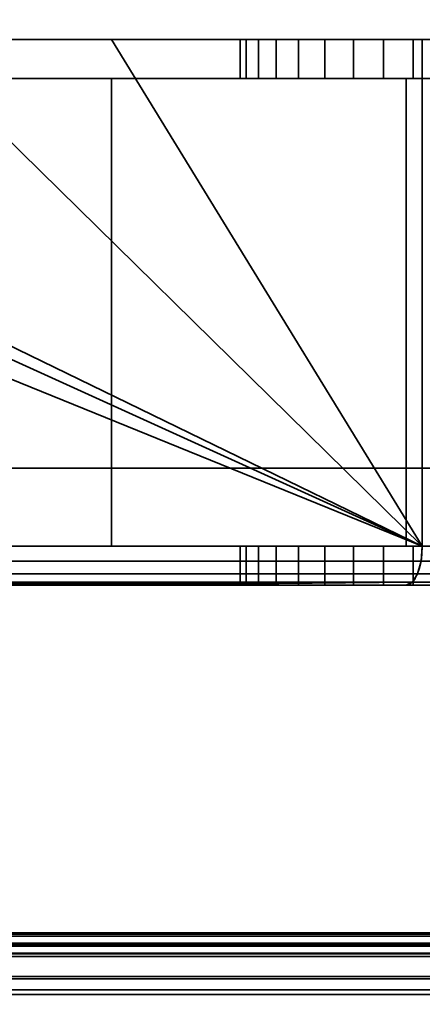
# Model space of a CAD drawing. Header units: millimetres. Extents: x -603 to 3703, y -120 to 193.
# Tile 79 of 256: x -334 to -324, y -49 to -23. Entities that reach past the tile are written whole.
import ezdxf

# ---------------------------------------------------------------- set-up
doc = ezdxf.new("R2010")
doc.units = ezdxf.units.MM
doc.layers.add('151', color=7, linetype='Continuous', true_color=0xffffff)

# ---------------------------------------------------------------- blocks, each defined once
blk = doc.blocks.new('UG_SURFACE_001')
at = {"layer": '151', "color": 252, "linetype": 'Continuous', "lineweight": 35}
for points in [[(602.5, -35, 2213), (602.5, 174.4, 2213), (-602.5, 174.4, 2213), (-602.5, -35, 2213)], [(-452.5, -35, 2063), (-452.5, 174.4, 2063), (452.5, 174.4, 2063), (452.5, -35, 2063)], [(602.5, -35, 2213), (-602.5, -35, 2213), (-452.5, -35, 2063), (452.5, -35, 2063)]]:
    blk.add_3dface(points, dxfattribs=at)
blk = doc.blocks.new('UG_SURFACE_008')
at = {"layer": '151', "color": 43, "linetype": 'Continuous', "lineweight": 35}
for points in [[(-409, -49, 2017), (409, -49, 2017), (409, 0, 2017), (-409, 0, 2017)], [(-409, -47), (-409, -2), (409, -2), (409, -47)], [(-409, -49, 2), (-409, -47), (409, -47), (409, -49, 2)]]:
    blk.add_3dface(points, dxfattribs=at)
blk = doc.blocks.new('UG_SURFACE_009')
at = {"layer": '151', "color": 252, "linetype": 'Continuous', "lineweight": 35}
for points in [[(-356.025, -24, 1167.5), (-406, -24, 1167.5), (-406, -37, 1167.5), (-324, -37, 1167.5)], [(-324, -37, 1002.5), (-406, -37, 1002.5), (-406, -24, 1002.5), (-356.025, -24, 1002.5)], [(-324, -37, 1167.5), (-352.625, -24, 1167.5), (-356.025, -24, 1167.5)], [(-324, -37, 1002.5), (-356.025, -24, 1002.5), (-352.625, -24, 1002.5)], [(-324, -37, 1167.5), (-350.75, -24, 1167.5), (-352.625, -24, 1167.5)], [(-324, -37, 1002.5), (-352.625, -24, 1002.5), (-350.75, -24, 1002.5)], [(-324, -37, 1167.5), (-337.25, -24, 1167.5), (-350.75, -24, 1167.5)], [(-324, -37, 1002.5), (-350.75, -24, 1002.5), (-337.25, -24, 1002.5)], [(-324, -37, 1167.5), (-331.975, -24, 1167.5), (-337.25, -24, 1167.5)], [(-324, -37, 1002.5), (-337.25, -24, 1002.5), (-331.975, -24, 1002.5)], [(-331.975, -24, 1091.25), (-337.25, -24, 1091.25), (-337.25, -24, 1099.071), (-336.639, -24, 1099.75)], [(-331.975, -24, 1013.575), (-337.25, -24, 1013.575), (-337.25, -24, 1026.71), (-336.393, -24, 1027.676)], [(-331.975, -24, 1033.975), (-335.689, -24, 1034.737), (-337.25, -24, 1037.42)], [(-337.25, -24, 1037.42), (-337.25, -24, 1058.875), (-331.975, -24, 1058.875), (-331.975, -24, 1033.975)], [(-335.916, -24, 1106.627), (-337.25, -24, 1108.937), (-337.25, -24, 1110.1), (-331.975, -24, 1110.1)], [(-337.25, -24, 1002.5), (-337.25, -24, 1013.575), (-331.975, -24, 1013.575), (-331.975, -24, 1002.5)], [(-337.25, -24, 1058.875), (-337.25, -24, 1091.25), (-331.975, -24, 1091.25), (-331.975, -24, 1058.875)], [(-337.25, -24, 1110.1), (-337.25, -24, 1128.75), (-331.975, -24, 1128.75), (-331.975, -24, 1110.1)], [(-337.25, -24, 1128.75), (-337.25, -24, 1167.5), (-331.975, -24, 1167.5), (-331.975, -24, 1128.75)], [(-331.975, -24, 1091.25), (-336.639, -24, 1099.75), (-335.547, -24, 1103.112)], [(-336.393, -24, 1027.676), (-335.293, -24, 1031.132), (-331.975, -24, 1033.975), (-331.975, -24, 1013.575)], [(-331.975, -24, 1110.1), (-331.975, -24, 1091.25), (-335.547, -24, 1103.112), (-335.916, -24, 1106.627)], [(-331.975, -24, 1033.975), (-335.605, -24, 1033.975), (-335.689, -24, 1034.737)], [(-335.293, -24, 1031.132), (-335.605, -24, 1033.975), (-331.975, -24, 1033.975)], [(-324, -37, 1167.5), (-324, -24, 1167.5), (-331.975, -24, 1167.5)], [(-331.975, -24, 1002.5), (-324, -24, 1002.5), (-324, -37, 1002.5)], [(-331.975, -24, 1091.25), (-331.975, -24, 1110.1), (-328.68, -24, 1104.387), (-328.519, -24, 1102.857)], [(-331.975, -24, 1110.1), (-327.175, -24, 1106.993), (-328.204, -24, 1105.85)], [(-328.204, -24, 1105.85), (-328.68, -24, 1104.387), (-331.975, -24, 1110.1)], [(-331.975, -24, 1110.1), (-318.15, -24, 1110.1), (-324.231, -24, 1107.619), (-325.769, -24, 1107.619)], [(-331.975, -24, 1091.25), (-327.75, -24, 1101.524), (-326.505, -24, 1100.62)], [(-325.769, -24, 1107.619), (-327.175, -24, 1106.993), (-331.975, -24, 1110.1)], [(-328.519, -24, 1102.857), (-327.75, -24, 1101.524), (-331.975, -24, 1091.25)], [(-326.505, -24, 1100.62), (-325, -24, 1100.3), (-318.15, -24, 1091.25), (-331.975, -24, 1091.25)], [(-331.975, -24, 1013.575), (-331.975, -24, 1033.975), (-328.68, -24, 1023.887), (-328.519, -24, 1022.357)], [(-331.975, -24, 1033.975), (-327.175, -24, 1026.493), (-328.204, -24, 1025.35)], [(-328.204, -24, 1025.35), (-328.68, -24, 1023.887), (-331.975, -24, 1033.975)], [(-331.975, -24, 1033.975), (-318.15, -24, 1033.975), (-324.231, -24, 1027.119), (-325.769, -24, 1027.119)], [(-331.975, -24, 1013.575), (-327.75, -24, 1021.024), (-326.505, -24, 1020.12)], [(-325.769, -24, 1027.119), (-327.175, -24, 1026.493), (-331.975, -24, 1033.975)], [(-328.519, -24, 1022.357), (-327.75, -24, 1021.024), (-331.975, -24, 1013.575)], [(-326.505, -24, 1020.12), (-325, -24, 1019.8), (-318.15, -24, 1013.575), (-331.975, -24, 1013.575)], [(-331.975, -24, 1013.575), (-318.15, -24, 1013.575), (-318.15, -24, 1008.35), (-324, -24, 1002.5)], [(-331.975, -24, 1128.75), (-331.975, -24, 1167.5), (-324, -24, 1167.5)], [(-324, -24, 1167.5), (-318.15, -24, 1161.65), (-318.15, -24, 1128.75), (-331.975, -24, 1128.75)], [(-324, -24, 1002.5), (-331.975, -24, 1002.5), (-331.975, -24, 1013.575)], [(-331.975, -24, 1033.975), (-331.975, -24, 1058.875), (-318.15, -24, 1058.875), (-318.15, -24, 1033.975)], [(-331.975, -24, 1058.875), (-331.975, -24, 1091.25), (-318.15, -24, 1091.25), (-318.15, -24, 1058.875)], [(-331.975, -24, 1110.1), (-331.975, -24, 1128.75), (-318.15, -24, 1128.75), (-318.15, -24, 1110.1)], [(-328.68, -24, 1104.387), (-328.68, -25, 1104.387), (-328.519, -25, 1102.857), (-328.519, -24, 1102.857)], [(-328.204, -24, 1105.85), (-328.204, -25, 1105.85), (-328.68, -25, 1104.387), (-328.68, -24, 1104.387)], [(-328.68, -24, 1023.887), (-328.68, -25, 1023.887), (-328.519, -25, 1022.357), (-328.519, -24, 1022.357)], [(-328.204, -24, 1025.35), (-328.204, -25, 1025.35), (-328.68, -25, 1023.887), (-328.68, -24, 1023.887)], [(-328.519, -24, 1102.857), (-328.519, -25, 1102.857), (-327.75, -25, 1101.524), (-327.75, -24, 1101.524)], [(-328.519, -24, 1022.357), (-328.519, -25, 1022.357), (-327.75, -25, 1021.024), (-327.75, -24, 1021.024)], [(-327.175, -24, 1106.993), (-327.175, -25, 1106.993), (-328.204, -25, 1105.85), (-328.204, -24, 1105.85)], [(-327.175, -24, 1026.493), (-327.175, -25, 1026.493), (-328.204, -25, 1025.35), (-328.204, -24, 1025.35)], [(-327.75, -24, 1101.524), (-327.75, -25, 1101.524), (-326.505, -25, 1100.62), (-326.505, -24, 1100.62)], [(-327.75, -24, 1021.024), (-327.75, -25, 1021.024), (-326.505, -25, 1020.12), (-326.505, -24, 1020.12)], [(-325.769, -24, 1107.619), (-325.769, -25, 1107.619), (-327.175, -25, 1106.993), (-327.175, -24, 1106.993)], [(-325.769, -24, 1027.119), (-325.769, -25, 1027.119), (-327.175, -25, 1026.493), (-327.175, -24, 1026.493)], [(-326.505, -24, 1100.62), (-326.505, -25, 1100.62), (-325, -25, 1100.3), (-325, -24, 1100.3)], [(-326.505, -24, 1020.12), (-326.505, -25, 1020.12), (-325, -25, 1019.8), (-325, -24, 1019.8)], [(-324.231, -24, 1107.619), (-324.231, -25, 1107.619), (-325.769, -25, 1107.619), (-325.769, -24, 1107.619)], [(-324.231, -24, 1027.119), (-324.231, -25, 1027.119), (-325.769, -25, 1027.119), (-325.769, -24, 1027.119)], [(-318.15, -24, 1091.25), (-325, -24, 1100.3), (-323.495, -24, 1100.62)], [(-318.15, -24, 1013.575), (-325, -24, 1019.8), (-323.495, -24, 1020.12)], [(-325, -24, 1100.3), (-325, -25, 1100.3), (-323.495, -25, 1100.62), (-323.495, -24, 1100.62)], [(-325, -24, 1019.8), (-325, -25, 1019.8), (-323.495, -25, 1020.12), (-323.495, -24, 1020.12)], [(-322.825, -24, 1026.493), (-324.231, -24, 1027.119), (-318.15, -24, 1033.975)], [(-322.825, -24, 1106.993), (-324.231, -24, 1107.619), (-318.15, -24, 1110.1)], [(-322.825, -24, 1106.993), (-322.825, -25, 1106.993), (-324.231, -25, 1107.619), (-324.231, -24, 1107.619)], [(-322.825, -24, 1026.493), (-322.825, -25, 1026.493), (-324.231, -25, 1027.119), (-324.231, -24, 1027.119)], [(-318.15, -24, 1161.65), (-324, -24, 1167.5), (-324, -37, 1167.5), (-315, -37, 1158.5)], [(-315, -37, 1011.5), (-324, -37, 1002.5), (-324, -24, 1002.5), (-318.15, -24, 1008.35)], [(-339.25, -37, 1003.5), (-331.975, -37, 1003.5), (-331.975, -25, 1003.5), (-337.25, -25, 1003.5)], [(-337.25, -25, 1166.5), (-331.975, -25, 1166.5), (-331.975, -37, 1166.5), (-339.25, -37, 1166.5)], [(-331.975, -25, 1110.1), (-337.25, -25, 1110.1), (-337.25, -25, 1108.937), (-335.916, -25, 1106.627)], [(-331.975, -25, 1033.975), (-331.975, -25, 1058.875), (-337.25, -25, 1058.875), (-337.25, -25, 1037.42)], [(-337.25, -25, 1037.42), (-335.689, -25, 1034.737), (-331.975, -25, 1033.975)], [(-336.393, -25, 1027.676), (-337.25, -25, 1026.71), (-337.25, -25, 1013.575), (-331.975, -25, 1013.575)], [(-336.639, -25, 1099.75), (-337.25, -25, 1099.071), (-337.25, -25, 1091.25), (-331.975, -25, 1091.25)], [(-331.975, -25, 1003.5), (-331.975, -25, 1013.575), (-337.25, -25, 1013.575), (-337.25, -25, 1003.5)], [(-331.975, -25, 1058.875), (-331.975, -25, 1091.25), (-337.25, -25, 1091.25), (-337.25, -25, 1058.875)], [(-331.975, -25, 1110.1), (-331.975, -25, 1128.75), (-337.25, -25, 1128.75), (-337.25, -25, 1110.1)], [(-331.975, -25, 1128.75), (-331.975, -25, 1166.5), (-337.25, -25, 1166.5), (-337.25, -25, 1128.75)], [(-335.547, -25, 1103.112), (-336.639, -25, 1099.75), (-331.975, -25, 1091.25)], [(-331.975, -25, 1013.575), (-331.975, -25, 1033.975), (-335.293, -25, 1031.132), (-336.393, -25, 1027.676)], [(-331.975, -25, 1091.25), (-331.975, -25, 1110.1), (-335.916, -25, 1106.627), (-335.547, -25, 1103.112)], [(-335.689, -25, 1034.737), (-335.605, -25, 1033.975), (-331.975, -25, 1033.975)], [(-331.975, -25, 1033.975), (-335.605, -25, 1033.975), (-335.293, -25, 1031.132)], [(-331.975, -37, 1003.5), (-324.414, -37, 1003.5), (-324.414, -25, 1003.5), (-331.975, -25, 1003.5)], [(-331.975, -25, 1166.5), (-324.414, -25, 1166.5), (-324.414, -37, 1166.5), (-331.975, -37, 1166.5)], [(-318.65, -25, 1110.1), (-331.975, -25, 1110.1), (-325.769, -25, 1107.619), (-324.231, -25, 1107.619)], [(-331.975, -25, 1110.1), (-327.175, -25, 1106.993), (-325.769, -25, 1107.619)], [(-331.975, -25, 1110.1), (-328.68, -25, 1104.387), (-328.204, -25, 1105.85)], [(-331.975, -25, 1091.25), (-327.75, -25, 1101.524), (-328.519, -25, 1102.857)], [(-328.519, -25, 1102.857), (-328.68, -25, 1104.387), (-331.975, -25, 1110.1), (-331.975, -25, 1091.25)], [(-328.204, -25, 1105.85), (-327.175, -25, 1106.993), (-331.975, -25, 1110.1)], [(-331.975, -25, 1091.25), (-318.65, -25, 1091.25), (-325, -25, 1100.3), (-326.505, -25, 1100.62)], [(-326.505, -25, 1100.62), (-327.75, -25, 1101.524), (-331.975, -25, 1091.25)], [(-318.65, -25, 1033.975), (-331.975, -25, 1033.975), (-325.769, -25, 1027.119), (-324.231, -25, 1027.119)], [(-331.975, -25, 1033.975), (-327.175, -25, 1026.493), (-325.769, -25, 1027.119)], [(-331.975, -25, 1033.975), (-328.68, -25, 1023.887), (-328.204, -25, 1025.35)], [(-331.975, -25, 1013.575), (-327.75, -25, 1021.024), (-328.519, -25, 1022.357)], [(-328.519, -25, 1022.357), (-328.68, -25, 1023.887), (-331.975, -25, 1033.975), (-331.975, -25, 1013.575)], [(-328.204, -25, 1025.35), (-327.175, -25, 1026.493), (-331.975, -25, 1033.975)], [(-331.975, -25, 1013.575), (-318.65, -25, 1013.575), (-325, -25, 1019.8), (-326.505, -25, 1020.12)], [(-326.505, -25, 1020.12), (-327.75, -25, 1021.024), (-331.975, -25, 1013.575)], [(-331.975, -25, 1128.75), (-318.65, -25, 1128.75), (-318.65, -25, 1160.736), (-324.414, -25, 1166.5)], [(-331.975, -25, 1013.575), (-331.975, -25, 1003.5), (-324.414, -25, 1003.5)], [(-324.414, -25, 1003.5), (-318.65, -25, 1009.264), (-318.65, -25, 1013.575), (-331.975, -25, 1013.575)], [(-324.414, -25, 1166.5), (-331.975, -25, 1166.5), (-331.975, -25, 1128.75)], [(-318.65, -25, 1033.975), (-318.65, -25, 1058.875), (-331.975, -25, 1058.875), (-331.975, -25, 1033.975)], [(-318.65, -25, 1058.875), (-318.65, -25, 1091.25), (-331.975, -25, 1091.25), (-331.975, -25, 1058.875)], [(-318.65, -25, 1110.1), (-318.65, -25, 1128.75), (-331.975, -25, 1128.75), (-331.975, -25, 1110.1)], [(-323.495, -25, 1020.12), (-325, -25, 1019.8), (-318.65, -25, 1013.575)], [(-323.495, -25, 1100.62), (-325, -25, 1100.3), (-318.65, -25, 1091.25)], [(-318.65, -25, 1009.264), (-324.414, -25, 1003.5), (-324.414, -37, 1003.5), (-318.65, -37, 1009.264)], [(-318.65, -37, 1160.736), (-324.414, -37, 1166.5), (-324.414, -25, 1166.5), (-318.65, -25, 1160.736)], [(-324.231, -25, 1107.619), (-322.825, -25, 1106.993), (-318.65, -25, 1110.1)], [(-324.231, -25, 1027.119), (-322.825, -25, 1026.493), (-318.65, -25, 1033.975)], [(-324, -37, 1167.5), (-406, -37, 1167.5), (-406, -37.383, 1167.424), (-324.032, -37.383, 1167.424)], [(-324.032, -37.383, 1002.576), (-406, -37.383, 1002.576), (-406, -37, 1002.5), (-324, -37, 1002.5)], [(-331.975, -37, 1126.75), (-339.25, -37, 1126.75), (-339.25, -37, 1148.446), (-339.245, -37, 1148.455)], [(-331.975, -37, 1003.5), (-339.25, -37, 1003.5), (-339.25, -37, 1010.479), (-339.196, -37, 1010.56)], [(-339.027, -37, 1082.523), (-339.25, -37, 1083.208), (-339.25, -37, 1093.25), (-331.975, -37, 1093.25)], [(-339.027, -37, 1150.523), (-339.25, -37, 1151.208), (-339.25, -37, 1166.5), (-331.975, -37, 1166.5)], [(-331.975, -37, 1126.75), (-331.975, -37, 1108.1), (-339.25, -37, 1108.1), (-339.25, -37, 1126.75)], [(-331.975, -37, 1108.1), (-331.975, -37, 1099.9), (-339.25, -37, 1099.9), (-339.25, -37, 1108.1)], [(-331.975, -37, 1099.9), (-331.975, -37, 1093.25), (-339.25, -37, 1093.25), (-339.25, -37, 1099.9)], [(-339.245, -37, 1148.455), (-339.027, -37, 1150.523), (-331.975, -37, 1166.5), (-331.975, -37, 1126.75)], [(-335.689, -37, 1034.737), (-337.513, -37, 1037.872), (-339.245, -37, 1080.455), (-331.975, -37, 1033.975)], [(-339.245, -37, 1080.455), (-339.027, -37, 1082.523), (-331.975, -37, 1093.25), (-331.975, -37, 1033.975)], [(-331.975, -37, 1013.575), (-331.975, -37, 1003.5), (-339.196, -37, 1010.56), (-338.8, -37, 1012.55)], [(-331.975, -37, 1013.575), (-338.8, -37, 1013.575), (-338.8, -37, 1024.963), (-336.393, -37, 1027.676)], [(-338.8, -37, 1012.55), (-338.8, -37, 1013.575), (-331.975, -37, 1013.575)], [(-331.975, -37, 1033.975), (-331.975, -37, 1013.575), (-336.393, -37, 1027.676), (-335.293, -37, 1031.132)], [(-331.975, -37, 1033.975), (-335.605, -37, 1033.975), (-335.689, -37, 1034.737)], [(-335.293, -37, 1031.132), (-335.605, -37, 1033.975), (-331.975, -37, 1033.975)], [(-331.975, -37, 1013.575), (-331.975, -37, 1033.975), (-328.68, -37, 1023.887), (-328.519, -37, 1022.357)], [(-331.975, -37, 1033.975), (-327.175, -37, 1026.493), (-328.204, -37, 1025.35)], [(-328.204, -37, 1025.35), (-328.68, -37, 1023.887), (-331.975, -37, 1033.975)], [(-331.975, -37, 1033.975), (-318.65, -37, 1033.975), (-325, -37, 1027.2), (-325.769, -37, 1027.119)], [(-331.975, -37, 1013.575), (-327.75, -37, 1021.024), (-326.505, -37, 1020.12)], [(-325.769, -37, 1027.119), (-327.175, -37, 1026.493), (-331.975, -37, 1033.975)], [(-328.519, -37, 1022.357), (-327.75, -37, 1021.024), (-331.975, -37, 1013.575)], [(-326.505, -37, 1020.12), (-325, -37, 1019.8), (-318.65, -37, 1013.575), (-331.975, -37, 1013.575)], [(-331.975, -37, 1099.9), (-331.975, -37, 1108.1), (-328.68, -37, 1104.387), (-328.519, -37, 1102.857)], [(-331.975, -37, 1108.1), (-327.175, -37, 1106.993), (-328.204, -37, 1105.85)], [(-331.975, -37, 1108.1), (-318.65, -37, 1108.1), (-325, -37, 1107.7)], [(-331.975, -37, 1099.9), (-326.505, -37, 1100.62), (-325, -37, 1100.3)], [(-328.204, -37, 1105.85), (-328.68, -37, 1104.387), (-331.975, -37, 1108.1)], [(-325, -37, 1107.7), (-325.769, -37, 1107.619), (-331.975, -37, 1108.1)], [(-331.975, -37, 1099.9), (-327.75, -37, 1101.524), (-326.505, -37, 1100.62)], [(-325.769, -37, 1107.619), (-327.175, -37, 1106.993), (-331.975, -37, 1108.1)], [(-328.519, -37, 1102.857), (-327.75, -37, 1101.524), (-331.975, -37, 1099.9)], [(-325, -37, 1100.3), (-318.65, -37, 1099.9), (-331.975, -37, 1099.9)], [(-331.975, -37, 1166.5), (-324.414, -37, 1166.5), (-318.65, -37, 1160.736)], [(-331.975, -37, 1013.575), (-318.65, -37, 1013.575), (-318.65, -37, 1009.264), (-324.414, -37, 1003.5)], [(-324.414, -37, 1003.5), (-331.975, -37, 1003.5), (-331.975, -37, 1013.575)], [(-318.65, -37, 1160.736), (-318.65, -37, 1126.75), (-331.975, -37, 1126.75), (-331.975, -37, 1166.5)], [(-318.65, -37, 1126.75), (-318.65, -37, 1108.1), (-331.975, -37, 1108.1), (-331.975, -37, 1126.75)], [(-318.65, -37, 1099.9), (-318.65, -37, 1093.25), (-331.975, -37, 1093.25), (-331.975, -37, 1099.9)], [(-318.65, -37, 1093.25), (-318.65, -37, 1033.975), (-331.975, -37, 1033.975), (-331.975, -37, 1093.25)], [(-328.68, -37, 1104.387), (-328.68, -38, 1104.387), (-328.519, -38, 1102.857), (-328.519, -37, 1102.857)], [(-328.204, -37, 1105.85), (-328.204, -38, 1105.85), (-328.68, -38, 1104.387), (-328.68, -37, 1104.387)], [(-328.68, -37, 1023.887), (-328.68, -38, 1023.887), (-328.519, -38, 1022.357), (-328.519, -37, 1022.357)], [(-328.204, -37, 1025.35), (-328.204, -38, 1025.35), (-328.68, -38, 1023.887), (-328.68, -37, 1023.887)], [(-328.519, -37, 1102.857), (-328.519, -38, 1102.857), (-327.75, -38, 1101.524), (-327.75, -37, 1101.524)], [(-328.519, -37, 1022.357), (-328.519, -38, 1022.357), (-327.75, -38, 1021.024), (-327.75, -37, 1021.024)], [(-327.175, -37, 1106.993), (-327.175, -38, 1106.993), (-328.204, -38, 1105.85), (-328.204, -37, 1105.85)], [(-327.175, -37, 1026.493), (-327.175, -38, 1026.493), (-328.204, -38, 1025.35), (-328.204, -37, 1025.35)], [(-327.75, -37, 1101.524), (-327.75, -38, 1101.524), (-326.505, -38, 1100.62), (-326.505, -37, 1100.62)], [(-327.75, -37, 1021.024), (-327.75, -38, 1021.024), (-326.505, -38, 1020.12), (-326.505, -37, 1020.12)], [(-325.769, -37, 1107.619), (-325.769, -38, 1107.619), (-327.175, -38, 1106.993), (-327.175, -37, 1106.993)], [(-325.769, -37, 1027.119), (-325.769, -38, 1027.119), (-327.175, -38, 1026.493), (-327.175, -37, 1026.493)], [(-326.505, -37, 1100.62), (-326.505, -38, 1100.62), (-325, -38, 1100.3), (-325, -37, 1100.3)], [(-326.505, -37, 1020.12), (-326.505, -38, 1020.12), (-325, -38, 1019.8), (-325, -37, 1019.8)], [(-325, -38, 1107.7), (-325.769, -38, 1107.619), (-325.769, -37, 1107.619), (-325, -37, 1107.7)], [(-325, -38, 1027.2), (-325.769, -38, 1027.119), (-325.769, -37, 1027.119), (-325, -37, 1027.2)], [(-325, -37, 1107.7), (-324.231, -37, 1107.619), (-324.231, -38, 1107.619), (-325, -38, 1107.7)], [(-325, -37, 1100.3), (-325, -38, 1100.3), (-323.495, -38, 1100.62), (-323.495, -37, 1100.62)], [(-325, -37, 1027.2), (-324.231, -37, 1027.119), (-324.231, -38, 1027.119), (-325, -38, 1027.2)], [(-325, -37, 1019.8), (-325, -38, 1019.8), (-323.495, -38, 1020.12), (-323.495, -37, 1020.12)], [(-318.65, -37, 1013.575), (-325, -37, 1019.8), (-323.495, -37, 1020.12)], [(-318.65, -37, 1099.9), (-325, -37, 1100.3), (-323.495, -37, 1100.62)], [(-324.231, -37, 1107.619), (-325, -37, 1107.7), (-318.65, -37, 1108.1)], [(-324.231, -37, 1027.119), (-325, -37, 1027.2), (-318.65, -37, 1033.975)], [(-322.825, -37, 1106.993), (-322.825, -38, 1106.993), (-324.231, -38, 1107.619), (-324.231, -37, 1107.619)], [(-322.825, -37, 1026.493), (-322.825, -38, 1026.493), (-324.231, -38, 1027.119), (-324.231, -37, 1027.119)], [(-318.65, -37, 1033.975), (-322.825, -37, 1026.493), (-324.231, -37, 1027.119)], [(-318.65, -37, 1108.1), (-322.825, -37, 1106.993), (-324.231, -37, 1107.619)], [(-315, -37, 1158.5), (-324, -37, 1167.5), (-324.032, -37.383, 1167.424), (-315.076, -37.383, 1158.468)], [(-324, -37, 1002.5), (-315, -37, 1011.5), (-315.076, -37.383, 1011.531), (-324.032, -37.383, 1002.576)], [(-324.032, -37.383, 1167.424), (-406, -37.383, 1167.424), (-406, -37.707, 1167.207), (-324.121, -37.707, 1167.207)], [(-324.121, -37.707, 1002.793), (-406, -37.707, 1002.793), (-406, -37.383, 1002.576), (-324.032, -37.383, 1002.576)], [(-315.076, -37.383, 1158.468), (-324.032, -37.383, 1167.424), (-324.121, -37.707, 1167.207), (-315.293, -37.707, 1158.379)], [(-324.032, -37.383, 1002.576), (-315.076, -37.383, 1011.531), (-315.293, -37.707, 1011.621), (-324.121, -37.707, 1002.793)], [(-324.121, -37.707, 1167.207), (-406, -37.707, 1167.207), (-406, -37.924, 1166.883), (-324.256, -37.924, 1166.883)], [(-324.256, -37.924, 1003.117), (-406, -37.924, 1003.117), (-406, -37.707, 1002.793), (-324.121, -37.707, 1002.793)], [(-315.293, -37.707, 1158.379), (-324.121, -37.707, 1167.207), (-324.256, -37.924, 1166.883), (-315.617, -37.924, 1158.244)], [(-324.121, -37.707, 1002.793), (-315.293, -37.707, 1011.621), (-315.617, -37.924, 1011.756), (-324.256, -37.924, 1003.117)], [(-324.256, -37.924, 1166.883), (-406, -37.924, 1166.883), (-406, -38, 1166.5), (-356.025, -38, 1166.5)], [(-406, -37.924, 1003.117), (-324.256, -37.924, 1003.117), (-350.75, -38, 1003.5), (-352.625, -38, 1003.5)], [(-324.256, -37.924, 1166.883), (-356.025, -38, 1166.5), (-352.625, -38, 1166.5)], [(-324.256, -37.924, 1166.883), (-352.625, -38, 1166.5), (-350.75, -38, 1166.5)], [(-350.75, -38, 1166.5), (-337.25, -38, 1166.5), (-324.256, -37.924, 1166.883)], [(-324.256, -37.924, 1003.117), (-337.25, -38, 1003.5), (-350.75, -38, 1003.5)], [(-324.256, -37.924, 1166.883), (-337.25, -38, 1166.5), (-331.975, -38, 1166.5)], [(-324.256, -37.924, 1003.117), (-331.975, -38, 1003.5), (-337.25, -38, 1003.5)], [(-331.975, -38, 1110.1), (-337.25, -38, 1110.1), (-337.25, -38, 1108.937), (-335.916, -38, 1106.627)], [(-331.975, -38, 1033.975), (-331.975, -38, 1091.25), (-337.25, -38, 1091.25), (-337.25, -38, 1037.42)], [(-337.25, -38, 1037.42), (-335.689, -38, 1034.737), (-331.975, -38, 1033.975)], [(-336.393, -38, 1027.676), (-337.25, -38, 1026.71), (-337.25, -38, 1013.575), (-331.975, -38, 1013.575)], [(-336.639, -38, 1099.75), (-337.25, -38, 1099.071), (-337.25, -38, 1097.9), (-331.975, -38, 1097.9)], [(-337.25, -38, 1166.5), (-337.25, -38, 1128.75), (-331.975, -38, 1128.75), (-331.975, -38, 1166.5)], [(-337.25, -38, 1128.75), (-337.25, -38, 1110.1), (-331.975, -38, 1110.1), (-331.975, -38, 1128.75)], [(-337.25, -38, 1097.9), (-337.25, -38, 1091.25), (-331.975, -38, 1091.25), (-331.975, -38, 1097.9)], [(-337.25, -38, 1013.575), (-337.25, -38, 1003.5), (-331.975, -38, 1003.5), (-331.975, -38, 1013.575)], [(-335.547, -38, 1103.112), (-336.639, -38, 1099.75), (-331.975, -38, 1097.9)], [(-335.293, -38, 1031.132), (-336.393, -38, 1027.676), (-331.975, -38, 1013.575), (-331.975, -38, 1033.975)], [(-331.975, -38, 1110.1), (-335.916, -38, 1106.627), (-335.5, -38, 1104)], [(-335.689, -38, 1034.737), (-335.605, -38, 1033.975), (-331.975, -38, 1033.975)], [(-331.975, -38, 1033.975), (-335.605, -38, 1033.975), (-335.293, -38, 1031.132)], [(-335.5, -38, 1104), (-335.547, -38, 1103.112), (-331.975, -38, 1097.9), (-331.975, -38, 1110.1)], [(-331.975, -38, 1166.5), (-324.414, -38, 1166.5), (-324.256, -37.924, 1166.883)], [(-324.256, -37.924, 1003.117), (-324.414, -38, 1003.5), (-331.975, -38, 1003.5)], [(-318.65, -38, 1033.975), (-331.975, -38, 1033.975), (-325.769, -38, 1027.119), (-325, -38, 1027.2)], [(-331.975, -38, 1033.975), (-327.175, -38, 1026.493), (-325.769, -38, 1027.119)], [(-331.975, -38, 1033.975), (-328.68, -38, 1023.887), (-328.204, -38, 1025.35)], [(-331.975, -38, 1013.575), (-327.75, -38, 1021.024), (-328.519, -38, 1022.357)], [(-328.519, -38, 1022.357), (-328.68, -38, 1023.887), (-331.975, -38, 1033.975), (-331.975, -38, 1013.575)], [(-328.204, -38, 1025.35), (-327.175, -38, 1026.493), (-331.975, -38, 1033.975)], [(-331.975, -38, 1013.575), (-318.65, -38, 1013.575), (-325, -38, 1019.8), (-326.505, -38, 1020.12)], [(-326.505, -38, 1020.12), (-327.75, -38, 1021.024), (-331.975, -38, 1013.575)], [(-318.65, -38, 1110.1), (-331.975, -38, 1110.1), (-325.769, -38, 1107.619), (-325, -38, 1107.7)], [(-331.975, -38, 1110.1), (-327.175, -38, 1106.993), (-325.769, -38, 1107.619)], [(-331.975, -38, 1110.1), (-328.68, -38, 1104.387), (-328.204, -38, 1105.85)], [(-331.975, -38, 1097.9), (-327.75, -38, 1101.524), (-328.519, -38, 1102.857)], [(-328.519, -38, 1102.857), (-328.68, -38, 1104.387), (-331.975, -38, 1110.1), (-331.975, -38, 1097.9)], [(-328.204, -38, 1105.85), (-327.175, -38, 1106.993), (-331.975, -38, 1110.1)], [(-331.975, -38, 1097.9), (-318.65, -38, 1097.9), (-325, -38, 1100.3), (-326.505, -38, 1100.62)], [(-326.505, -38, 1100.62), (-327.75, -38, 1101.524), (-331.975, -38, 1097.9)], [(-331.975, -38, 1013.575), (-331.975, -38, 1003.5), (-324.414, -38, 1003.5)], [(-331.975, -38, 1128.75), (-318.65, -38, 1128.75), (-318.65, -38, 1160.736), (-324.414, -38, 1166.5)], [(-324.414, -38, 1166.5), (-331.975, -38, 1166.5), (-331.975, -38, 1128.75)], [(-324.414, -38, 1003.5), (-318.65, -38, 1009.264), (-318.65, -38, 1013.575), (-331.975, -38, 1013.575)], [(-331.975, -38, 1128.75), (-331.975, -38, 1110.1), (-318.65, -38, 1110.1), (-318.65, -38, 1128.75)], [(-331.975, -38, 1097.9), (-331.975, -38, 1091.25), (-318.65, -38, 1091.25), (-318.65, -38, 1097.9)], [(-331.975, -38, 1091.25), (-331.975, -38, 1033.975), (-318.65, -38, 1033.975), (-318.65, -38, 1091.25)], [(-325, -38, 1027.2), (-324.231, -38, 1027.119), (-318.65, -38, 1033.975)], [(-325, -38, 1107.7), (-324.231, -38, 1107.619), (-318.65, -38, 1110.1)], [(-323.495, -38, 1100.62), (-325, -38, 1100.3), (-318.65, -38, 1097.9)], [(-323.495, -38, 1020.12), (-325, -38, 1019.8), (-318.65, -38, 1013.575)], [(-315.617, -37.924, 1158.244), (-324.256, -37.924, 1166.883), (-324.414, -38, 1166.5), (-318.65, -38, 1160.736)], [(-318.65, -38, 1009.264), (-324.414, -38, 1003.5), (-324.256, -37.924, 1003.117), (-315.617, -37.924, 1011.756)], [(-324.231, -38, 1027.119), (-322.825, -38, 1026.493), (-318.65, -38, 1033.975)], [(-324.231, -38, 1107.619), (-322.825, -38, 1106.993), (-318.65, -38, 1110.1)]]:
    blk.add_3dface(points, dxfattribs=at)
blk = doc.blocks.new('UG_SURFACE_012')
at = {"layer": '151', "color": 252, "linetype": 'Continuous', "lineweight": 35}
for points in [[(-414, -46.92, 2022.5), (414, -46.92, 2022.5), (414, 14.42, 2022.5), (-414, 14.42, 2022.5)], [(-412.5, -46.92, 2021), (-412.5, 14.42, 2021), (412.5, 14.42, 2021), (412.5, -46.92, 2021)], [(-467.5, -35, 2076), (467.5, -35, 2076), (466, -35, 2074.5), (-466, -35, 2074.5)], [(-467.5, -35, 2076), (-467.5, -46.92, 2076), (467.5, -46.92, 2076), (467.5, -35, 2076)], [(-466, -35, 2074.5), (466, -35, 2074.5), (466, -46.92, 2074.5), (-466, -46.92, 2074.5)], [(467.5, -46.92, 2076), (-467.5, -46.92, 2076), (-467.441, -47.521, 2075.941)], [(467.441, -47.521, 2075.941), (467.5, -46.92, 2076), (-467.441, -47.521, 2075.941)], [(-465.97, -47.228, 2074.47), (-466, -46.92, 2074.5), (466, -46.92, 2074.5)], [(-465.97, -47.228, 2074.47), (466, -46.92, 2074.5), (465.97, -47.228, 2074.47)], [(414.03, -47.228, 2022.53), (-414, -46.92, 2022.5), (-414.03, -47.228, 2022.53)], [(414.03, -47.228, 2022.53), (414, -46.92, 2022.5), (-414, -46.92, 2022.5)], [(-412.559, -47.521, 2021.059), (412.5, -46.92, 2021), (412.559, -47.521, 2021.059)], [(-412.559, -47.521, 2021.059), (-412.5, -46.92, 2021), (412.5, -46.92, 2021)], [(465.97, -47.228, 2074.47), (465.88, -47.525, 2074.38), (-465.88, -47.525, 2074.38), (-465.97, -47.228, 2074.47)], [(-414.03, -47.228, 2022.53), (-414.12, -47.525, 2022.62), (414.12, -47.525, 2022.62)], [(-414.03, -47.228, 2022.53), (414.12, -47.525, 2022.62), (414.03, -47.228, 2022.53)], [(-467.441, -47.521, 2075.941), (-467.266, -48.099, 2075.766), (467.266, -48.099, 2075.766), (467.441, -47.521, 2075.941)], [(465.537, -48.037, 2074.037), (-465.537, -48.037, 2074.037), (-465.88, -47.525, 2074.38), (465.88, -47.525, 2074.38)], [(414.12, -47.525, 2022.62), (-414.12, -47.525, 2022.62), (-414.463, -48.037, 2022.963), (414.463, -48.037, 2022.963)], [(412.559, -47.521, 2021.059), (-412.734, -48.099, 2021.235), (-412.559, -47.521, 2021.059)], [(412.559, -47.521, 2021.059), (412.734, -48.099, 2021.235), (-412.734, -48.099, 2021.235)], [(467.266, -48.099, 2075.766), (-467.266, -48.099, 2075.766), (-466.598, -49.098, 2075.098), (466.598, -49.098, 2075.098)], [(465.025, -48.38, 2073.525), (-465.025, -48.38, 2073.525), (-465.537, -48.037, 2074.037), (465.537, -48.037, 2074.037)], [(414.463, -48.037, 2022.963), (-414.463, -48.037, 2022.963), (-414.975, -48.38, 2023.475), (414.975, -48.38, 2023.475)], [(413.402, -49.098, 2021.902), (-413.402, -49.098, 2021.902), (-412.734, -48.099, 2021.235), (412.734, -48.099, 2021.235)], [(464.42, -48.5, 2072.92), (-464.42, -48.5, 2072.92), (-465.025, -48.38, 2073.525), (465.025, -48.38, 2073.525)], [(414.975, -48.38, 2023.475), (-414.975, -48.38, 2023.475), (-415.58, -48.5, 2024.08), (415.58, -48.5, 2024.08)], [(-464.42, -48.5, 2072.92), (464.42, -48.5, 2072.92), (415.58, -48.5, 2024.08), (-415.58, -48.5, 2024.08)]]:
    blk.add_3dface(points, dxfattribs=at)

msp = doc.modelspace()

# ---------------------------------------------------------------- linework, layer by layer
at = {"layer": '151', "color": 252, "linetype": 'Continuous', "lineweight": -3, "true_color": 0x939598}
for p, q in [((-406, -24, 1167.5), (-324, -24, 1167.5)), ((-406, -24, 1002.5), (-324, -24, 1002.5)), ((-324, -24, 1167.5), (-315, -24, 1158.5)), ((-324, -37, 1167.5), (-324, -24, 1167.5)), ((-324, -24, 1002.5), (-324, -37, 1002.5)), ((-406, -25, 1166.5), (-324.414, -25, 1166.5)), ((-406, -25, 1003.5), (-324.414, -25, 1003.5)), ((-324.414, -25, 1003.5), (-324.414, -37, 1003.5)), ((-316, -25, 1011.914), (-324.414, -25, 1003.5)), ((-324.414, -25, 1166.5), (-316, -25, 1158.086)), ((-324.414, -37, 1166.5), (-324.414, -25, 1166.5)), ((-602.5, -35, 2213), (602.5, -35, 2213)), ((467.5, -35, 2076), (-467.5, -35, 2076)), ((466, -35, 2074.5), (-466, -35, 2074.5)), ((452.5, -35, 2063), (-452.5, -35, 2063)), ((-406, -37, 1166.5), (-324.414, -37, 1166.5)), ((-406, -37, 1003.5), (-324.414, -37, 1003.5)), ((-324, -37, 1002.5), (-406, -37, 1002.5)), ((-406, -37, 1167.5), (-324, -37, 1167.5)), ((-316, -37, 1158.086), (-324.414, -37, 1166.5)), ((-324.414, -37, 1003.5), (-316, -37, 1011.914)), ((-406, -38, 1003.5), (-324.414, -38, 1003.5)), ((-324.414, -38, 1166.5), (-406, -38, 1166.5)), ((-324.414, -38, 1003.5), (-316, -38, 1011.914)), ((-316, -38, 1158.086), (-324.414, -38, 1166.5)), ((467.5, -46.92, 2076), (-467.5, -46.92, 2076)), ((466, -46.92, 2074.5), (-466, -46.92, 2074.5)), ((414, -46.92, 2022.5), (-414, -46.92, 2022.5)), ((412.5, -46.92, 2021), (-412.5, -46.92, 2021)), ((-409, -47), (409, -47)), ((464.42, -48.5, 2072.92), (-464.42, -48.5, 2072.92)), ((415.58, -48.5, 2024.08), (-415.58, -48.5, 2024.08))]:
    msp.add_line(p, q, dxfattribs=at)
at = {"layer": '151', "color": 252, "linetype": 'Continuous', "lineweight": -3, "true_color": 0x939598, "extrusion": (0, -1, 0)}
for centre in [(-325, 1023.5, 24), (-325, 1104, 24), (-325, 1023.5, 25), (-325, 1104, 25)]:
    msp.add_circle(centre, 3.7, dxfattribs=at)
at = {"layer": '151', "color": 252, "linetype": 'Continuous', "lineweight": -3, "true_color": 0x939598, "extrusion": (0, 1, 0)}
for centre in [(325, 1023.5, -37), (325, 1104, -37), (325, 1023.5, -38), (325, 1104, -38)]:
    msp.add_circle(centre, 3.7, dxfattribs=at)
at = {"layer": '151', "color": 252, "linetype": 'Continuous', "lineweight": -3, "true_color": 0x939598, "extrusion": (-0.92388, -1.12653e-16, -0.382683)}
msp.add_ellipse((-324.414, -37, 1003.5), major_axis=(-0.414, 0, 1), ratio=0.92388, start_param=3.141593, end_param=4.712389, dxfattribs=at)
at = {"layer": '151', "color": 252, "linetype": 'Continuous', "lineweight": -3, "true_color": 0x939598, "extrusion": (0.92388, -1.12653e-16, -0.382683)}
msp.add_ellipse((-324.414, -37, 1166.5), major_axis=(0.414, 0, 1), ratio=0.92388, start_param=0, end_param=1.570796, dxfattribs=at)

# ---------------------------------------------------------------- block references
at = {"layer": '151', "color": 252, "linetype": 'Continuous', "lineweight": -3, "true_color": 0x939598}
for name in ['UG_SURFACE_001', 'UG_SURFACE_012', 'UG_SURFACE_008', 'UG_SURFACE_009']:
    msp.add_blockref(name, (0, 0), dxfattribs=at)

doc.saveas('drawing.dxf')
